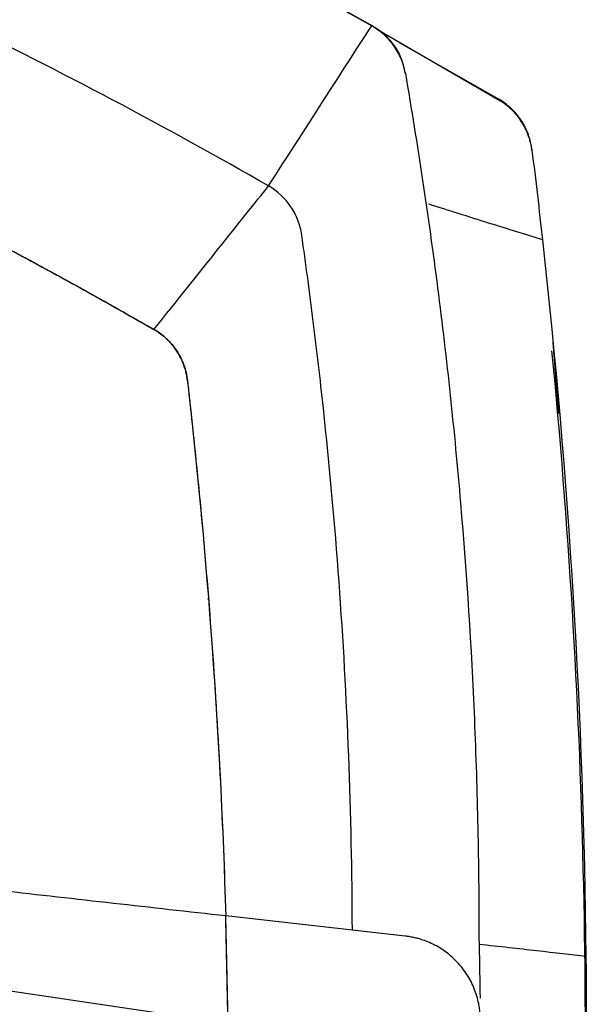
# Model space of a CAD drawing. Header units: millimetres. Extents: x 51 to 353, y -23 to 217.
# Tile 39 of 147: x 88 to 102, y 113 to 137. Entities that reach past the tile are written whole.
import ezdxf

# ---------------------------------------------------------------- set-up
doc = ezdxf.new("R2010")
doc.units = ezdxf.units.MM

msp = doc.modelspace()

# ---------------------------------------------------------------- linework, layer by layer
at = {"color": 7, "linetype": 'Continuous', "lineweight": 25}
for p, q in [((99.628, 134.618), (96.729, 136.298)), ((97.245, 135.997), (99.617, 134.644)), ((97.388, 135.27), (97.354, 135.423)), ((97.389, 135.271), (97.389, 135.268)), ((100.385, 133.467), (100.387, 133.446)), ((97.878, 132.186), (97.879, 132.186)), ((101.024, 127.213), (100.888, 128.896)), ((92.56, 124.778), (92.557, 124.806)), ((92.728, 122.806), (92.725, 122.852)), ((93.19, 112.786), (93.136, 115.321)), ((96.135, 114.984), (93.136, 115.321)), ((97.387, 114.844), (96.135, 114.984)), ((87.871, 113.572), (93.19, 112.786))]:
    msp.add_line(p, q, dxfattribs=at)
msp.add_arc((-68.346, 112.301), 170, 357.24707, 5.53546, dxfattribs=at)
for points in [[(86.708, 141.331), (90.076, 139.837), (93.376, 138.189), (96.592, 136.393)], [(94.149, 132.599), (91.716, 133.997), (89.233, 135.31), (86.708, 136.534)], [(94.149, 132.599), (94.63, 133.345), (95.577, 134.816), (96.313, 135.959), (96.592, 136.393)], [(96.592, 136.393), (96.595, 136.393), (96.597, 136.393), (96.6, 136.394)], [(99.617, 134.644), (99.621, 134.636), (99.625, 134.627), (99.628, 134.618)], [(100.387, 133.446), (100.475, 132.739), (100.558, 132.031), (100.637, 131.322)], [(86.708, 131.785), (88.303, 130.959), (89.88, 130.098), (91.437, 129.202)], [(100.637, 131.322), (101.262, 125.691), (101.605, 120.029), (101.665, 114.364)], [(92.228, 127.996), (92.706, 123.794), (93.01, 119.562), (93.136, 115.321)], [(93.136, 115.321), (91.366, 115.519), (89.588, 115.718), (87.806, 115.918)], [(99.131, 114.843), (99.132, 114.778), (99.133, 114.713), (99.135, 114.648)], [(101.665, 114.364), (101.32, 114.403), (100.535, 114.491), (99.615, 114.594), (99.135, 114.648)], [(101.665, 114.364), (101.671, 113.765), (101.675, 113.165), (101.675, 112.565)]]:
    msp.add_open_spline(points, degree=3, dxfattribs=at)
for points, knots in [([(66.535, 139.997), (66.683, 139.951), (66.979, 139.861), (67.421, 139.723), (67.861, 139.585), (68.299, 139.445), (68.735, 139.304), (69.169, 139.161), (69.601, 139.018), (70.031, 138.873), (70.459, 138.728), (70.885, 138.581), (71.308, 138.433), (71.73, 138.284), (72.15, 138.134), (72.568, 137.983), (72.983, 137.831), (73.397, 137.678), (73.808, 137.524), (74.218, 137.369), (74.625, 137.213), (75.031, 137.057), (75.434, 136.899), (75.835, 136.741), (76.234, 136.582), (76.631, 136.422), (77.026, 136.261), (77.419, 136.099), (77.81, 135.937), (78.199, 135.773), (78.585, 135.61), (78.97, 135.445), (79.352, 135.28), (79.733, 135.114), (80.111, 134.947), (80.487, 134.78), (80.861, 134.612), (81.233, 134.444), (81.603, 134.275), (81.971, 134.105), (82.337, 133.935), (82.701, 133.765), (83.063, 133.593), (83.422, 133.422), (83.78, 133.25), (84.135, 133.077), (84.489, 132.904), (84.84, 132.731), (85.189, 132.557), (85.536, 132.383), (85.882, 132.208), (86.225, 132.034), (86.566, 131.858), (86.905, 131.683), (87.242, 131.507), (87.577, 131.331), (87.909, 131.155), (88.24, 130.978), (88.569, 130.801), (88.896, 130.624), (89.22, 130.447), (89.543, 130.27), (89.864, 130.092), (90.182, 129.914), (90.499, 129.736), (90.813, 129.558), (91.126, 129.38), (91.333, 129.261), (91.437, 129.202)], [0, 0, 0, 0, 0.017077, 0.034097, 0.051061, 0.067967, 0.084817, 0.101609, 0.118344, 0.135022, 0.151641, 0.168204, 0.184708, 0.201154, 0.217541, 0.233871, 0.250142, 0.266354, 0.282508, 0.298602, 0.314638, 0.330615, 0.346532, 0.36239, 0.378189, 0.393927, 0.409607, 0.425226, 0.440786, 0.456285, 0.471725, 0.487104, 0.502423, 0.517681, 0.532879, 0.548017, 0.563093, 0.578109, 0.593064, 0.607959, 0.622792, 0.637564, 0.652275, 0.666925, 0.681514, 0.696041, 0.710507, 0.724911, 0.739254, 0.753535, 0.767754, 0.781912, 0.796008, 0.810042, 0.824014, 0.837924, 0.851773, 0.865559, 0.879283, 0.892945, 0.906545, 0.920082, 0.933558, 0.946971, 0.960322, 0.97361, 0.986836, 1, 1, 1, 1]), ([(91.066, 139.353), (91.221, 139.275), (91.532, 139.118), (91.997, 138.88), (92.462, 138.64), (92.925, 138.398), (93.388, 138.154), (93.849, 137.909), (94.31, 137.661), (94.77, 137.412), (95.229, 137.16), (95.687, 136.907), (96.144, 136.651), (96.448, 136.48), (96.6, 136.394)], [0, 0, 0, 0, 0.083241, 0.166494, 0.24976, 0.333042, 0.41634, 0.499655, 0.58299, 0.666345, 0.749723, 0.833123, 0.916549, 1, 1, 1, 1]), ([(97.389, 135.267), (97.369, 135.384), (97.335, 135.499), (97.244, 135.719), (97.187, 135.823), (96.981, 136.114), (96.8, 136.277), (96.592, 136.393)], [0, 0, 0, 0, 0.25, 0.25, 0.5, 0.5, 1, 1, 1, 1]), ([(96.6, 136.394), (96.709, 136.322), (96.906, 136.191), (97.136, 135.915), (97.286, 135.661), (97.331, 135.482), (97.346, 135.42)], [0, 0, 0, 0, 0.309494, 0.56065, 0.849803, 1, 1, 1, 1]), ([(97.389, 135.268), (97.679, 133.578), (97.934, 131.886), (98.37, 128.494), (98.551, 126.795), (98.841, 123.391), (98.951, 121.686), (99.059, 119.123), (99.086, 118.268), (99.113, 116.985), (99.12, 116.557), (99.127, 115.914), (99.128, 115.7), (99.13, 115.379), (99.13, 115.272), (99.13, 115.057), (99.13, 114.95), (99.131, 114.843)], [0, 0, 0, 0, 0.25, 0.25, 0.5, 0.5, 0.75, 0.75, 0.875, 0.875, 0.9375, 0.9375, 0.96875, 0.96875, 0.984375, 0.984375, 1, 1, 1, 1]), ([(100.385, 133.467), (100.383, 133.484), (100.377, 133.522), (100.367, 133.581), (100.353, 133.647), (100.334, 133.718), (100.309, 133.795), (100.278, 133.877), (100.24, 133.964), (100.193, 134.054), (100.117, 134.179), (100.011, 134.319), (99.879, 134.453), (99.767, 134.545), (99.682, 134.605), (99.635, 134.634), (99.617, 134.644)], [0, 0, 0, 0, 0.0368686, 0.07829, 0.1243366, 0.1750708, 0.2305388, 0.2907634, 0.3557361, 0.4254085, 0.4996839, 0.6577332, 0.7864726, 0.8859406, 0.9568361, 1, 1, 1, 1]), ([(100.387, 133.446), (100.385, 133.464), (100.38, 133.499), (100.371, 133.551), (100.361, 133.602), (100.348, 133.654), (100.334, 133.704), (100.318, 133.755), (100.287, 133.843), (100.233, 133.968), (100.145, 134.122), (100.04, 134.266), (99.938, 134.377), (99.849, 134.458), (99.779, 134.516), (99.706, 134.57), (99.654, 134.602), (99.628, 134.618)], [0, 0, 0, 0, 0.036617, 0.073139, 0.109606, 0.146059, 0.182538, 0.219082, 0.25573, 0.377729, 0.499867, 0.623835, 0.74795, 0.811038, 0.873938, 0.936857, 1, 1, 1, 1]), ([(91.437, 129.202), (91.973, 129.874), (93.024, 131.19), (93.838, 132.21), (94.149, 132.599), (94.149, 132.599), (94.149, 132.599), (94.149, 132.599)], [0, 0, 0, 0, 0.5, 1, 1, 1, 1.000002, 1.000002, 1.000002, 1.000002]), ([(94.936, 131.438), (94.919, 131.557), (94.889, 131.675), (94.801, 131.901), (94.744, 132.009), (94.541, 132.309), (94.36, 132.48), (94.149, 132.599)], [0, 0, 0, 0, 0.25, 0.25, 0.5, 0.5, 1, 1, 1, 1]), ([(100.637, 131.322), (100.439, 131.384), (100.045, 131.507), (99.369, 131.719), (98.669, 131.938), (98.181, 132.091), (97.945, 132.165)], [0, 0, 0, 0, 0.257301, 0.513362, 0.76509, 1, 1, 1, 1]), ([(96.135, 114.984), (96.124, 117.736), (96.019, 120.487), (95.719, 124.604), (95.533, 126.66), (95.255, 129.051), (95.123, 130.075), (95.054, 130.586), (95.031, 130.757), (94.996, 131.012), (94.984, 131.097), (94.96, 131.267), (94.948, 131.352), (94.936, 131.438)], [0, 0, 0, 0, 0.5, 0.5, 0.75, 0.875, 0.9375, 0.9375, 0.96875, 0.96875, 0.984375, 0.984375, 1, 1, 1, 1]), ([(92.228, 127.996), (92.226, 128.015), (92.222, 128.053), (92.212, 128.11), (92.201, 128.165), (92.188, 128.221), (92.172, 128.276), (92.155, 128.33), (92.136, 128.384), (92.114, 128.437), (92.091, 128.489), (92.065, 128.541), (92.037, 128.592), (92.008, 128.643), (91.967, 128.707), (91.914, 128.783), (91.846, 128.867), (91.774, 128.946), (91.697, 129.019), (91.615, 129.086), (91.528, 129.147), (91.468, 129.184), (91.437, 129.202)], [0, 0, 0, 0, 0.038423, 0.07667, 0.114788, 0.152825, 0.19083, 0.228854, 0.26695, 0.305172, 0.343573, 0.382207, 0.421127, 0.460382, 0.50002, 0.573303, 0.645404, 0.716653, 0.787392, 0.857971, 0.928732, 1, 1, 1, 1]), ([(91.437, 129.202), (91.653, 129.079), (91.839, 128.902), (92.044, 128.589), (92.1, 128.477), (92.164, 128.301), (92.182, 128.241), (92.211, 128.12), (92.221, 128.058), (92.228, 127.996)], [0, 0, 0, 0, 0.5, 0.5, 0.75, 0.75, 0.875, 0.875, 1, 1, 1, 1]), ([(92.228, 127.996), (92.243, 127.864), (92.258, 127.733), (92.287, 127.47), (92.33, 127.075), (92.428, 126.153), (92.609, 124.308), (92.912, 120.613), (93.073, 117.438), (93.136, 115.321)], [0, 0, 0, 0, 0.03125, 0.03125, 0.0625, 0.125, 0.25, 0.5, 1, 1, 1, 1]), ([(92.316, 127.206), (92.317, 127.2), (92.318, 127.188), (92.328, 127.093), (92.343, 126.957), (92.354, 126.85), (92.36, 126.796)], [0, 0, 0, 0, 0.248978, 0.498863, 0.75004, 1, 1, 1, 1]), ([(93.19, 112.786), (93.189, 112.862), (93.184, 113.073), (93.175, 113.495), (93.162, 114.093), (93.149, 114.727), (93.14, 115.149), (93.136, 115.321)], [0, 0, 0, 0, 0.089368, 0.25, 0.5, 0.797085, 1, 1, 1, 1]), ([(99.164, 112.878), (99.164, 112.899), (99.163, 112.94), (99.159, 113.002), (99.154, 113.063), (99.146, 113.125), (99.137, 113.186), (99.119, 113.287), (99.084, 113.425), (99.024, 113.6), (98.947, 113.77), (98.821, 113.988), (98.63, 114.233), (98.401, 114.435), (98.203, 114.569), (98.046, 114.654), (97.885, 114.725), (97.741, 114.773), (97.612, 114.807), (97.5, 114.829), (97.425, 114.839), (97.387, 114.844)], [0, 0, 0, 0, 0.021281, 0.042451, 0.063533, 0.084555, 0.105543, 0.126521, 0.187897, 0.24876, 0.310984, 0.373339, 0.49969, 0.620457, 0.684078, 0.748635, 0.81017, 0.87256, 0.9146, 0.957039, 1, 1, 1, 1]), ([(99.135, 114.648), (99.136, 114.592), (99.139, 114.487), (99.142, 114.342), (99.145, 114.186), (99.147, 114.044), (99.149, 113.926), (99.151, 113.823), (99.152, 113.738), (99.154, 113.653), (99.156, 113.542), (99.157, 113.449), (99.158, 113.372)], [0, 0, 0, 0, 0.130437, 0.247922, 0.341214, 0.495448, 0.582137, 0.618881, 0.738597, 0.781845, 0.817029, 1, 1, 1, 1])]:
    msp.add_open_spline(points, degree=3, knots=knots, dxfattribs=at)

doc.saveas('drawing.dxf')
